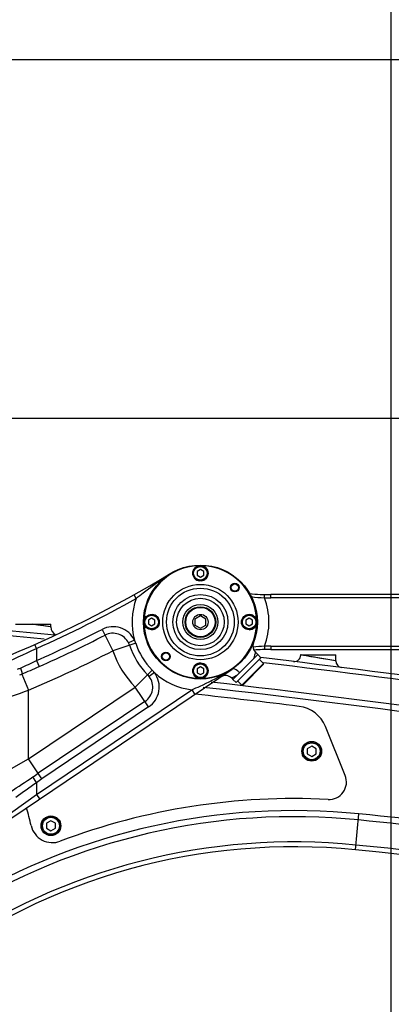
# Model space of a CAD drawing. Header units: millimetres. Extents: x 0 to 5940, y 0 to 4200.
# Tile 76 of 87: x 2998 to 3167, y 3193 to 3642. Entities that reach past the tile are written whole.
import ezdxf

# ---------------------------------------------------------------- set-up
doc = ezdxf.new("R2010")
doc.units = ezdxf.units.MM
doc.header["$LTSCALE"] = 326.7
doc.layers.get('0').update_dxf_attribs({"linetype": 'CONTINUOUS'})
for name, color, linetype in [('304102000078DXF_CONTINUOUS_LINE', 7, 'CONTINUOUS'), ('304102000081DXF_CONTINUOUS_LINE', 7, 'CONTINUOUS'), ('304103000032DXF_CONTINUOUS_LINE', 7, 'CONTINUOUS'), ('304104000212DXF_CONTINUOUS_LINE', 7, 'CONTINUOUS'), ('304105000180DXF_CONTINUOUS_LINE', 7, 'CONTINUOUS'), ('501023000062DXF_CONTINUOUS_LINE', 7, 'CONTINUOUS'), ('501023000069DXF_CONTINUOUS_LINE', 7, 'CONTINUOUS'), ('604006000001DXF_CONTINUOUS_LINE', 7, 'CONTINUOUS'), ('604006000002DXF_CONTINUOUS_LINE', 7, 'CONTINUOUS'), ('604007000001DXF_CONTINUOUS_LINE', 7, 'CONTINUOUS'), ('626001000001DXF_CONTINUOUS_LINE', 7, 'CONTINUOUS'), ('RB15-1-B-JSZL_DXF_DIMENSION', 7, 'CONTINUOUS')]:
    doc.layers.add(name, color=color, linetype=linetype)
doc.styles.get("Standard").update_dxf_attribs({"font": 'txt', "width": 0.7})
doc.dimstyles.new('DIMSTYLE_10', dxfattribs={"dimtxt": 85, "dimasz": 45, "dimexe": 1.5, "dimexo": 0, "dimgap": 2.125, "dimtad": 1, "dimdsep": 46, "dimtxsty": 'Standard', "dimblk": '_FILLED', "dimblk1": '_FILLED', "dimblk2": '_FILLED', "dimcen": 0.09, "dimclrt": 5, "dimazin": 2, "dimtp": 0.8, "dimtm": 0.8, "dimtfac": 1, "dimtofl": 0, "dimtmove": 0, "dimatfit": 3, "dimldrblk": '_FILLED', "dimfxl": 0, "dimtolj": 1, "dimarcsym": 0})
doc.dimstyles.new('DIMSTYLE_11', dxfattribs={"dimtxt": 85, "dimasz": 45, "dimexe": 1.5, "dimexo": 0, "dimgap": 2.125, "dimtad": 1, "dimdec": 1, "dimdsep": 46, "dimtxsty": 'Standard', "dimblk": '_FILLED', "dimblk1": '_FILLED', "dimblk2": '_FILLED', "dimcen": 0.09, "dimclrt": 5, "dimazin": 2, "dimtp": 1.2, "dimtm": 1.2, "dimtfac": 1, "dimtdec": 1, "dimtofl": 0, "dimtmove": 0, "dimatfit": 3, "dimldrblk": '_FILLED', "dimfxl": 0, "dimtolj": 1, "dimarcsym": 0})
doc.dimstyles.new('DIMSTYLE_4', dxfattribs={"dimtxt": 85, "dimasz": 45, "dimexe": 1.5, "dimexo": 0, "dimgap": 2.125, "dimtad": 0, "dimtih": 1, "dimtoh": 1, "dimdec": 1, "dimdsep": 46, "dimtxsty": 'Standard', "dimblk": '_FILLED', "dimblk1": '_FILLED', "dimblk2": '_FILLED', "dimcen": 0.09, "dimclrt": 5, "dimazin": 2, "dimtp": 0.8, "dimtm": 0.8, "dimtfac": 1, "dimtdec": 1, "dimtofl": 0, "dimtmove": 0, "dimatfit": 3, "dimldrblk": '_FILLED', "dimfxl": 0, "dimtolj": 1, "dimarcsym": 0})
doc.dimstyles.new('DIMSTYLE_8', dxfattribs={"dimtxt": 85, "dimasz": 45, "dimexe": 1.5, "dimexo": 0, "dimgap": 2.125, "dimtad": 0, "dimtih": 1, "dimtoh": 1, "dimdsep": 46, "dimtxsty": 'Standard', "dimblk": '_FILLED', "dimblk1": '_FILLED', "dimblk2": '_FILLED', "dimcen": 0.09, "dimclrt": 5, "dimazin": 2, "dimtp": 1.2, "dimtm": 1.2, "dimtfac": 1, "dimtofl": 0, "dimtmove": 0, "dimatfit": 3, "dimldrblk": '_FILLED', "dimfxl": 0, "dimtolj": 1, "dimarcsym": 0})

# ---------------------------------------------------------------- blocks, each defined once
blk = doc.blocks.new('*D15')
at = {"layer": 'RB15-1-B-JSZL_DXF_DIMENSION', "color": 2, "linetype": 'Continuous', "transparency": 16777216}
blk.add_line((3167.25, 3159.58), (3167.25, 3795.36), dxfattribs=at)
blk = doc.blocks.new('_FILLED')
at = {"color": 0, "linetype": 'ByBlock'}
blk.add_solid([(0, 0), (-1, 0.1667), (-1, -0.1667)], dxfattribs=at)
blk = doc.blocks.new('*D17')
at = {"layer": 'RB15-1-B-JSZL_DXF_DIMENSION', "color": 2, "linetype": 'Continuous', "transparency": 16777216}
blk.add_line((4228.9, 2523.27), (4228.9, 3795.36), dxfattribs=at)
blk = doc.blocks.new('*D22')
at = {"layer": 'RB15-1-B-JSZL_DXF_DIMENSION', "color": 2, "linetype": 'Continuous', "transparency": 16777216}
for p, q in [((2883.9, 3247.27), (2883.9, 3475.31)), ((3503.9, 3293.27), (3503.9, 3475.31)), ((2883.9, 3460.31), (3193.9, 3460.31)), ((3503.9, 3460.31), (3193.9, 3460.31))]:
    blk.add_line(p, q, dxfattribs=at)
at = {"layer": 'RB15-1-B-JSZL_DXF_DIMENSION', "color": 2, "linetype": 'Continuous', "transparency": 16777216, "xscale": 45, "yscale": 45, "zscale": 45, "rotation": 180}
blk.add_blockref('_FILLED', (2883.9, 3460.31), dxfattribs=at)
at = {"layer": 'RB15-1-B-JSZL_DXF_DIMENSION', "color": 2, "linetype": 'Continuous', "transparency": 16777216, "xscale": 45, "yscale": 45, "zscale": 45}
blk.add_blockref('_FILLED', (3503.9, 3460.31), dxfattribs=at)
blk = doc.blocks.new('*D25')
at = {"layer": 'RB15-1-B-JSZL_DXF_DIMENSION', "color": 2, "linetype": 'Continuous', "transparency": 16777216}
for p, q in [((2718.9, 3042.32), (2718.9, 3639.11)), ((3726.12, 3367.27), (3726.12, 3639.11)), ((2718.9, 3624.11), (3222.51, 3624.11)), ((3726.12, 3624.11), (3222.51, 3624.11))]:
    blk.add_line(p, q, dxfattribs=at)
at = {"layer": 'RB15-1-B-JSZL_DXF_DIMENSION', "color": 2, "linetype": 'Continuous', "transparency": 16777216, "xscale": 45, "yscale": 45, "zscale": 45, "rotation": 180}
blk.add_blockref('_FILLED', (2718.9, 3624.11), dxfattribs=at)
at = {"layer": 'RB15-1-B-JSZL_DXF_DIMENSION', "color": 2, "linetype": 'Continuous', "transparency": 16777216, "xscale": 45, "yscale": 45, "zscale": 45}
blk.add_blockref('_FILLED', (3726.12, 3624.11), dxfattribs=at)

msp = doc.modelspace()

# ---------------------------------------------------------------- linework, layer by layer
at = {"layer": '304102000078DXF_CONTINUOUS_LINE', "color": 7, "linetype": 'Continuous'}
for p, q in [((2995.756, 3366.268), (3011.902, 3366.268)), ((3011.902, 3365.014), (3011.902, 3366.268)), ((3125.902, 3352.268), (3141.902, 3352.268)), ((3141.902, 3349.514), (3141.902, 3352.268))]:
    msp.add_line(p, q, dxfattribs=at)
at = {"layer": '304102000078DXF_CONTINUOUS_LINE', "color": 9, "linetype": 'Continuous'}
for p, q in [((3003.891, 3366.192), (3003.366, 3366.268)), ((3009.367, 3365.39), (3007.592, 3365.651)), ((3011.902, 3365.014), (3007.592, 3365.651)), ((3011.605, 3365.058), (3009.367, 3365.39)), ((3141.902, 3349.514), (3132.759, 3351.076)), ((3141.581, 3349.57), (3139.153, 3349.987)), ((3150.847, 3263.268), (3152.501, 3279.699))]:
    msp.add_line(p, q, dxfattribs=at)
msp.add_lwpolyline([(3139.153, 3349.987), (3137.237, 3350.315), (3135.045, 3350.689), (3132.759, 3351.076)], dxfattribs=at)
at = {"layer": '304102000078DXF_CONTINUOUS_LINE', "color": 7, "linetype": 'Continuous'}
for centre, radius, start, end in [((2521.823, -1614.534), 5000, 84.355012, 86.718578), ((3015.902, 3365.014), 4, 180.00024, 242.61568), ((2521.823, -1614.534), 5000, 78.579978, 83.270907), ((3122.902, 3352.226), 3, 263.0996, 0.00099), ((3144.901, 3349.514), 3, 180.00108, 262.85422), ((3122.797, 2984.676), 280, 84.25049, 126.90117), ((2850.308, 278.36), 3000, 77.584597, 84.250489)]:
    msp.add_arc(centre, radius, start, end, dxfattribs=at)
at = {"layer": '304102000078DXF_CONTINUOUS_LINE', "color": 9, "linetype": 'Continuous'}
for centre, radius, start, end in [((2521.823, -1614.534), 4997.774, 84.407817, 86.730328), ((2521.823, -1614.534), 4997.774, 80.825291, 83.253224), ((2521.823, -1614.534), 4986.26, 80.825291, 83.515233), ((2521.823, -1614.534), 4983.486, 80.825572, 83.552873), ((3122.797, 2984.676), 296.514, 84.25049, 120.75824), ((3122.797, 2984.676), 293.741, 84.25049, 121.81386), ((2850.308, 278.36), 3013.74, 81.26573, 84.250489), ((2850.308, 278.36), 3016.514, 81.265112, 84.250489), ((3122.797, 2984.676), 282.227, 84.25049, 124.58583), ((2850.308, 278.36), 3002.226, 81.26573, 84.250489)]:
    msp.add_arc(centre, radius, start, end, dxfattribs=at)
for points in [[(3005.541, 3365.951), (3004.991, 3366.032), (3004.441, 3366.112), (3003.891, 3366.192)], [(3007.592, 3365.651), (3006.908, 3365.752), (3006.224, 3365.852), (3005.541, 3365.951)], [(3132.759, 3351.076), (3132.028, 3351.2), (3131.298, 3351.323), (3130.567, 3351.446)]]:
    msp.add_open_spline(points, degree=3, dxfattribs=at)
msp.add_open_spline([(3130.567, 3351.446), (3129.437, 3351.636), (3128.979, 3351.577), (3125.497, 3352.397), (3125.902, 3352.247)], degree=3, knots=[0, 0, 0, 0, 0.7262923, 1, 1, 1, 1], dxfattribs=at)
at = {"layer": '304102000081DXF_CONTINUOUS_LINE', "color": 9, "linetype": 'Continuous'}
for p, q in [((3050.828, 3378.01), (3049.853, 3379.757)), ((3035.21, 3363.931), (3040.206, 3354.183)), ((3050.568, 3357.58), (3040.206, 3354.183)), ((3050.024, 3359.043), (3047.346, 3357.717)), ((3005.299, 3355.189), (3004.483, 3357.015)), ((3005.299, 3355.189), (3005.299, 3349.667)), ((3005.299, 3349.667), (3006.507, 3346.935)), ((3058.098, 3345.31), (3050.377, 3337.61)), ((3059.156, 3344.162), (3056.762, 3342.375)), ((2997.634, 3343.135), (2998.561, 3343.525)), ((2998.561, 3343.525), (3001.686, 3336.163)), ((3094.607, 3341.76), (3094.415, 3341.655)), ((3096.841, 3342.981), (3094.597, 3341.754)), ((3001.686, 3304.841), (3050.377, 3337.61)), ((3001.686, 3304.841), (3001.686, 3336.163)), ((3005.299, 3288.589), (3076.215, 3336.316)), ((3056.493, 3328.522), (3050.377, 3337.61)), ((3076.216, 3336.316), (3077.612, 3334.242)), ((3054.825, 3331), (3006.135, 3298.231)), ((3056.493, 3328.522), (3007.803, 3295.753)), ((2987.068, 3296.576), (3001.686, 3304.841)), ((3007.803, 3295.753), (3001.686, 3304.841)), ((3005.299, 3294.076), (3003.643, 3296.561)), ((3005.299, 3294.076), (3005.299, 3288.589)), ((2988.393, 3276.5), (3005.299, 3288.589)), ((3005.299, 3288.588), (3006.694, 3286.514))]:
    msp.add_line(p, q, dxfattribs=at)
at = {"layer": '304102000081DXF_CONTINUOUS_LINE', "color": 7, "linetype": 'Continuous'}
for p, q in [((3105.215, 3353.482), (3106.279, 3352.418)), ((3106.279, 3352.418), (3094.965, 3341.105)), ((2905.609, 3218.483), (3094.633, 3345.698)), ((3094.415, 3341.655), (3094.965, 3341.105))]:
    msp.add_line(p, q, dxfattribs=at)
for centre, radius, start, end in [((2771.225, 3878.998), 571.731, 283.26385, 301.11604), ((3108.044, 3356.31), 4, 158.571, 224.99463), ((3091.587, 3338.826), 4, 45.00084, 123.94527)]:
    msp.add_arc(centre, radius, start, end, dxfattribs=at)
at = {"layer": '304102000081DXF_CONTINUOUS_LINE', "color": 9, "linetype": 'Continuous'}
for centre, radius, start, end in [((2771.225, 3878.998), 573.731, 294.078411, 299.165943), ((3080.116, 3367.268), 31.196, 159.85852, 195.28665), ((2771.225, 3878.998), 578.776, 293.855316, 297.136296), ((3040.206, 3354.183), 10.954, 26.33751, 117.1363), ((3040.206, 3354.183), 7.967, 26.33752, 117.1363), ((2771.225, 3878.998), 581.764, 293.855312, 297.136296), ((3040.197, 3354.178), 7.977, 18.16177, 26.33657), ((3031.897, 3351.466), 19.647, 18.13276, 22.68583), ((3080.116, 3367.268), 31.096, 198.15229, 224.92146), ((2778.824, 3837.862), 533.164, 293.14544, 295.1365), ((2771.225, 3878.998), 589.731, 293.003718, 297.136296), ((3080.116, 3367.268), 42, 198.15229, 224.92146), ((3080.116, 3367.268), 34.033, 198.15227, 224.92148), ((3050.377, 3337.61), 10.954, 303.94089, 36.73627), ((3044.167, 3331.41), 19.68, 40.39173, 44.93719), ((3080.116, 3367.268), 31.196, 227.7871, 262.81707), ((3050.377, 3337.61), 7.967, 303.94089, 36.73624), ((3050.369, 3337.604), 7.977, 36.73728, 44.91196), ((2738.853, 4073.185), 782.485, 288.494525, 289.627051), ((-228.31, 8134.824), 5818.446, 303.6237151, 303.7428724), ((2524.879, 4013.22), 861.867, 303.744937, 303.944341), ((2654.211, 3821.05), 633.217, 303.672826, 303.945515), ((654.405, 6576.902), 4037.777, 305.442356, 305.607164)]:
    msp.add_arc(centre, radius, start, end, dxfattribs=at)
for points, knots in [([(3063.591, 3387.34), (3060.307, 3385.179), (3056.086, 3382.012), (3051.896, 3378.816), (3050.827, 3378.01)], [0, 0, 0, 0, 0.7459125, 1, 1, 1, 1]), ([(3105.215, 3353.482), (3105.252, 3353.412), (3105.063, 3353.096), (3105.022, 3352.481), (3104.676, 3351.509), (3104.416, 3350.782), (3104.243, 3350.382)], [0, 0, 0, 0, 0.0733175, 0.2813488, 0.5984632, 1, 1, 1, 1]), ([(2997.941, 3346.286), (2998.187, 3345.679), (2998.487, 3344.823), (2998.648, 3343.952), (2998.645, 3343.575), (2998.561, 3343.525)], [0, 0, 0, 0, 0.6824795, 0.8983142, 1, 1, 1, 1]), ([(3097.994, 3344.133), (3097.716, 3344.46), (3096.897, 3345.321), (3095.334, 3346.17), (3094.633, 3345.698)], [0, 0, 0, 0, 0.3364679, 1, 1, 1, 1]), ([(3076.215, 3336.316), (3077.472, 3336.888), (3082.424, 3339.133), (3087.332, 3341.51), (3090.825, 3343.576)], [0, 0, 0, 0, 0.2538723, 1, 1, 1, 1])]:
    msp.add_open_spline(points, degree=3, knots=knots, dxfattribs=at)
for points in [[(2997.941, 3346.286), (3000.401, 3347.396), (3002.861, 3348.508), (3005.299, 3349.667)], [(2996.617, 3345.687), (2997.058, 3345.887), (2997.499, 3346.087), (2997.941, 3346.286)], [(2998.561, 3343.525), (3001.217, 3344.643), (3003.871, 3345.769), (3006.507, 3346.935)]]:
    msp.add_open_spline(points, degree=3, dxfattribs=at)
at = {"layer": '304103000032DXF_CONTINUOUS_LINE', "color": 9, "linetype": 'Continuous'}
for p, q in [((3109.386, 3378.308), (3109.428, 3379.808)), ((3112.252, 3378.268), (3112.252, 3379.768)), ((3667.98, 3378.268), (3112.252, 3378.268)), ((3109.386, 3356.227), (3109.428, 3354.728)), ((3112.252, 3356.268), (3112.252, 3354.768)), ((3112.252, 3356.268), (3667.98, 3356.268))]:
    msp.add_line(p, q, dxfattribs=at)
at = {"layer": '304103000032DXF_CONTINUOUS_LINE', "color": 7, "linetype": 'Continuous'}
for p, q in [((3667.98, 3379.768), (3112.252, 3379.768)), ((3112.252, 3354.768), (3667.98, 3354.768))]:
    msp.add_line(p, q, dxfattribs=at)
for centre, start, end in [((3112.252, 3479.768), 264.42473, 270), ((3112.252, 3254.768), 90, 94.41871)]:
    msp.add_arc(centre, 100, start, end, dxfattribs=at)
at = {"layer": '304103000032DXF_CONTINUOUS_LINE', "color": 9, "linetype": 'Continuous'}
for centre, radius, start, end in [((3113.64, 3456.863), 78.67, 262.45596, 266.90038), ((3080.116, 3367.268), 31.283, 339.33363, 20.66636), ((3112.252, 3479.768), 101.5, 268.38159, 270), ((3113.647, 3277.565), 78.777, 93.10088, 96.92907), ((3112.252, 3254.768), 101.5, 90, 91.61843)]:
    msp.add_arc(centre, radius, start, end, dxfattribs=at)
at = {"layer": '304104000212DXF_CONTINUOUS_LINE', "color": 7, "linetype": 'Continuous'}
for centre, radius in [((3080.116, 3367.268), 26), ((3095.849, 3383.001), 2), ((3095.849, 3383.001), 1.65), ((3064.383, 3351.535), 2), ((3064.383, 3351.535), 1.65)]:
    msp.add_circle(centre, radius, dxfattribs=at)
at = {"layer": '304104000212DXF_CONTINUOUS_LINE', "color": 9, "linetype": 'Continuous'}
for radius in [17.196, 15.464, 12.577, 10.845]:
    msp.add_circle((3080.116, 3367.268), radius, dxfattribs=at)
at = {"layer": '304104000212DXF_CONTINUOUS_LINE', "color": 7, "linetype": 'Continuous'}
for start, end in [(91.92103, 178.20538), (1.79383, 88.07899), (181.79383, 268.07899), (271.92103, 358.20538)]:
    msp.add_arc((3080.116, 3367.268), 25.7, start, end, dxfattribs=at)
at = {"layer": '304105000180DXF_CONTINUOUS_LINE', "color": 7, "linetype": 'Continuous'}
msp.add_line((3146.204, 3297.262), (3137.211, 3319.519), dxfattribs=at)
for centre, radius, start, end in [((2521.822, -1614.532), 4980, 83.041851, 83.590747), ((3123.303, 3313.9), 15, 22, 83.04185), ((3138.786, 3294.265), 8, 267.04252, 22), ((3122.792, 2984.678), 302, 87.04252, 110.68041), ((2883.902, 3247.268), 122, 12.82752, 16.77126), ((3012.608, 3276.574), 10, 192.82752, 290.68041)]:
    msp.add_arc(centre, radius, start, end, dxfattribs=at)
at = {"layer": '501023000062DXF_CONTINUOUS_LINE', "color": 7, "linetype": 'Continuous'}
for p, q in [((3130.902, 3310.577), (3128.902, 3309.422)), ((3128.902, 3309.422), (3128.902, 3307.113)), ((3132.902, 3309.422), (3130.902, 3310.577)), ((3132.902, 3307.113), (3132.902, 3309.422)), ((3128.902, 3307.113), (3130.902, 3305.958)), ((3130.902, 3305.958), (3132.902, 3307.113)), ((3011.902, 3276.577), (3009.902, 3275.422)), ((3009.902, 3275.422), (3009.902, 3273.113)), ((3009.902, 3273.113), (3011.902, 3271.958)), ((3013.902, 3275.422), (3011.902, 3276.577)), ((3011.902, 3271.958), (3013.902, 3273.113)), ((3013.902, 3273.113), (3013.902, 3275.422))]:
    msp.add_line(p, q, dxfattribs=at)
for centre in [(3130.902, 3308.268), (3011.902, 3274.268)]:
    msp.add_circle(centre, 4.36, dxfattribs=at)
at = {"layer": '501023000062DXF_CONTINUOUS_LINE', "color": 9, "linetype": 'Continuous'}
for centre in [(3130.902, 3308.268), (3011.902, 3274.268)]:
    msp.add_circle(centre, 3.86, dxfattribs=at)
at = {"layer": '501023000069DXF_CONTINUOUS_LINE', "color": 7, "linetype": 'Continuous'}
for p, q in [((3080.116, 3391.25), (3078.616, 3390.384)), ((3078.616, 3390.384), (3078.616, 3388.652)), ((3081.616, 3390.384), (3080.116, 3391.25)), ((3081.616, 3388.652), (3081.616, 3390.384)), ((3078.616, 3388.652), (3080.116, 3387.786)), ((3080.116, 3387.786), (3081.616, 3388.652)), ((3057.866, 3369), (3056.366, 3368.134)), ((3056.366, 3368.134), (3056.366, 3366.402)), ((3059.366, 3368.134), (3057.866, 3369)), ((3059.366, 3366.402), (3059.366, 3368.134)), ((3102.366, 3369), (3100.866, 3368.134)), ((3100.866, 3368.134), (3100.866, 3366.402)), ((3103.866, 3368.134), (3102.366, 3369)), ((3103.866, 3366.402), (3103.866, 3368.134)), ((3056.366, 3366.402), (3057.866, 3365.536)), ((3057.866, 3365.536), (3059.366, 3366.402)), ((3100.866, 3366.402), (3102.366, 3365.536)), ((3102.366, 3365.536), (3103.866, 3366.402)), ((3080.116, 3346.75), (3078.616, 3345.884)), ((3078.616, 3345.884), (3078.616, 3344.152)), ((3078.616, 3344.152), (3080.116, 3343.286)), ((3081.616, 3345.884), (3080.116, 3346.75)), ((3080.116, 3343.286), (3081.616, 3344.152)), ((3081.616, 3344.152), (3081.616, 3345.884))]:
    msp.add_line(p, q, dxfattribs=at)
for centre in [(3080.116, 3389.518), (3057.866, 3367.268), (3102.366, 3367.268), (3080.116, 3345.018)]:
    msp.add_circle(centre, 3.5, dxfattribs=at)
at = {"layer": '501023000069DXF_CONTINUOUS_LINE', "color": 9, "linetype": 'Continuous'}
for centre in [(3080.116, 3389.518), (3057.866, 3367.268), (3102.366, 3367.268), (3080.116, 3345.018)]:
    msp.add_circle(centre, 3.1, dxfattribs=at)
at = {"layer": '604006000001DXF_CONTINUOUS_LINE', "color": 7, "linetype": 'Continuous'}
for centre, start, end in [((3080.116, 3389.518), 275.35602, 264.65032), ((3057.866, 3367.268), 270, 84.65032), ((3102.366, 3367.268), 270, 84.65032), ((3080.116, 3345.018), 270, 264.65032)]:
    msp.add_arc(centre, 3.5, start, end, dxfattribs=at)
at = {"layer": '604006000002DXF_CONTINUOUS_LINE', "color": 7, "linetype": 'Continuous'}
for centre in [(3130.902, 3308.268), (3011.902, 3274.268)]:
    msp.add_circle(centre, 4.5, dxfattribs=at)
at = {"layer": '604007000001DXF_CONTINUOUS_LINE', "color": 7, "linetype": 'Continuous'}
for p, q in [((3096.38, 3339.69), (3107.693, 3351.004)), ((3103.68, 3349.82), (3106.279, 3352.418)), ((3106.279, 3352.418), (3107.693, 3351.004)), ((3097.564, 3343.703), (3094.965, 3341.105)), ((3094.965, 3341.105), (3096.38, 3339.69))]:
    msp.add_line(p, q, dxfattribs=at)
msp.add_circle((3080.116, 3367.268), 8, dxfattribs=at)
at = {"layer": '626001000001DXF_CONTINUOUS_LINE', "color": 7, "linetype": 'Continuous'}
for p, q in [((3080.116, 3370.118), (3077.616, 3368.636)), ((3077.616, 3368.636), (3077.616, 3365.899)), ((3082.616, 3368.636), (3080.116, 3370.118)), ((3082.616, 3365.899), (3082.616, 3368.636)), ((3077.616, 3365.899), (3080.116, 3364.418)), ((3080.116, 3364.418), (3082.616, 3365.899)), ((3106.986, 3350.297), (3108.895, 3348.388)), ((3108.895, 3347.964), (3099.42, 3338.488)), ((3097.087, 3340.398), (3098.996, 3338.488))]:
    msp.add_line(p, q, dxfattribs=at)
at = {"layer": '626001000001DXF_CONTINUOUS_LINE', "color": 9, "linetype": 'Continuous'}
msp.add_line((3108.895, 3348.388), (3098.996, 3338.488), dxfattribs=at)
at = {"layer": '626001000001DXF_CONTINUOUS_LINE', "color": 7, "linetype": 'Continuous'}
for radius in [7, 3.5]:
    msp.add_circle((3080.116, 3367.268), radius, dxfattribs=at)
at = {"layer": '626001000001DXF_CONTINUOUS_LINE', "color": 9, "linetype": 'Continuous'}
msp.add_circle((3080.116, 3367.268), 6.7, dxfattribs=at)
at = {"layer": '626001000001DXF_CONTINUOUS_LINE', "color": 7, "linetype": 'Continuous'}
for centre, start, end in [((3108.683, 3348.176), 315, 45), ((3099.208, 3338.701), 225, 315)]:
    msp.add_arc(centre, 0.3, start, end, dxfattribs=at)

# ---------------------------------------------------------------- dimensions: what is measured, and where the dimension line sits
at = {"layer": 'RB15-1-B-JSZL_DXF_DIMENSION', "color": 2, "linetype": 'Continuous'}
for feature_location, offset, origin, dimstyle, picture, middle in [((3167.247, 3159.584), (0, 635.779), (2718.902, 3042.317), 'DIMSTYLE_4', '*D15', (3145.997, 3837.863)), ((4228.902, 2523.268), (0, 1272.095), (2718.902, 2523.268), 'DIMSTYLE_8', '*D17', (4207.652, 3837.863))]:
    dim = msp.add_ordinate_dim(feature_location=feature_location, offset=offset, dtype=1, origin=origin, dimstyle=dimstyle, override={"dimgap": 21.249823, "dimtad": 1, "dimtih": 0, "dimtoh": 0}, dxfattribs=at)
    dim.commit()
    dim.dimension.update_dxf_attribs({"geometry": picture, "text_midpoint": middle})
for base, p1, p2, dimstyle, picture, middle in [((3726.116, 3624.111), (2718.902, 3042.317), (3726.116, 3367.268), 'DIMSTYLE_11', '*D25', (3186.165, 3624.111)), ((3503.902, 3460.307), (2883.902, 3247.268), (3503.902, 3293.268), 'DIMSTYLE_10', '*D22', (3177.438, 3460.307))]:
    dim = msp.add_linear_dim(base=base, p1=p1, p2=p2, dimstyle=dimstyle, dxfattribs=at)
    dim.commit()
    dim.dimension.update_dxf_attribs({"geometry": picture, "text_midpoint": middle, "dimtype": 160})

doc.saveas('drawing.dxf')
